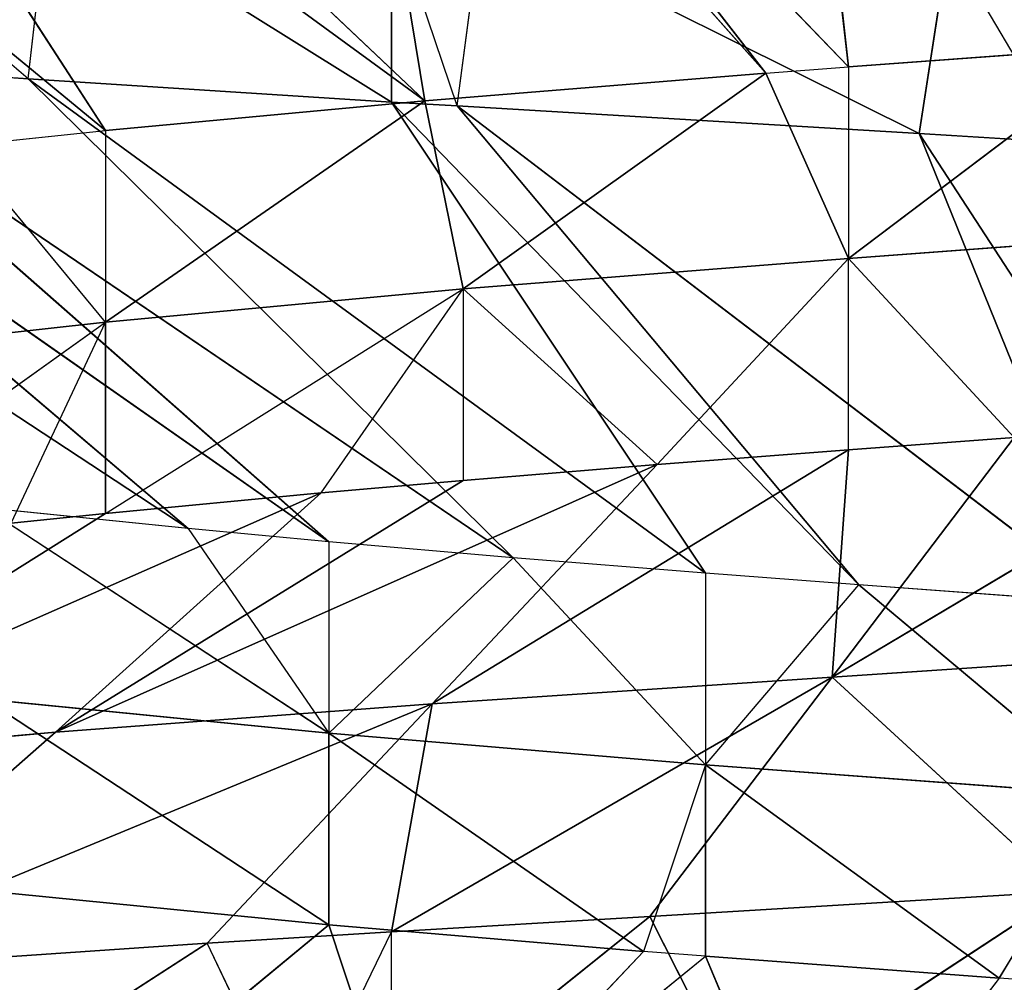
# Model space of a CAD drawing. Extents: x 186 to 416, y 0 to 124.
# Tile 41 of 256: x 244.533 to 244.983, y 36.281 to 36.721. Entities that reach past the tile are written whole.
import ezdxf

# ---------------------------------------------------------------- set-up
doc = ezdxf.new("R2010")
doc.units = 0
doc.header["$LTSCALE"] = 25.4
doc.layers.get('0').update_dxf_attribs({"color": 13, "linetype": 'CONTINUOUS'})

# ---------------------------------------------------------------- blocks, each defined once
blk = doc.blocks.new('PILLS-I-PLAFON-8266-8272_0')
at = {"color": 250}
for p, q in [((59.93306, 52.89204, 87.93906), (59.74319, 52.81132, 87.95042)), ((59.93306, 52.89204, 87.93906), (59.74319, 52.81132, 87.95042)), ((59.7861, 52.83167, 88.03535), (59.93306, 52.89204, 87.93906)), ((59.7861, 52.83167, 88.03535), (59.93306, 52.89204, 87.93906)), ((59.82643, 52.64114, 87.84105), (59.93306, 52.89204, 87.93906)), ((59.82643, 52.64114, 87.84105), (59.93306, 52.89204, 87.93906)), ((59.83388, 52.4313, 87.5623), (59.80871, 52.84188, 87.33401)), ((59.83388, 52.4313, 87.5623), (59.80871, 52.84188, 87.33401)), ((59.7861, 52.83167, 88.03535), (59.74319, 52.81132, 87.95042)), ((59.7861, 52.83167, 88.03535), (59.74319, 52.81132, 87.95042)), ((59.625, 52.74839, 88.045), (59.74319, 52.81132, 87.95042)), ((59.74319, 52.81132, 87.95042), (59.625, 52.74839, 87.9575)), ((59.82643, 52.64114, 87.84105), (59.74319, 52.81132, 87.95042)), ((59.82643, 52.64114, 87.84105), (59.74319, 52.81132, 87.95042)), ((59.625, 52.74839, 87.9575), (59.54073, 52.69685, 87.96268)), ((59.58138, 52.72245, 88.04765), (59.625, 52.74839, 87.9575)), ((59.625, 52.74839, 88.045), (59.625, 52.74839, 87.9575)), ((59.79609, 52.4095, 87.56512), (59.625, 52.74839, 87.34499)), ((59.83388, 52.4313, 87.5623), (59.625, 52.74839, 87.34499)), ((59.83388, 52.4313, 87.5623), (59.625, 52.74839, 87.34499)), ((59.625, 52.74839, 87.9575), (59.64364, 52.5378, 87.85331)), ((59.625, 52.74839, 87.9575), (59.64364, 52.5378, 87.85331)), ((59.625, 52.74839, 87.9575), (59.82643, 52.64114, 87.84105)), ((59.625, 52.74839, 87.9575), (59.82643, 52.64114, 87.84105)), ((59.64025, 52.30354, 87.57772), (59.60222, 52.73503, 87.34637)), ((59.64025, 52.30354, 87.57772), (59.60222, 52.73503, 87.34637)), ((59.79609, 52.4095, 87.56512), (59.60222, 52.73503, 87.34637)), ((59.58138, 52.72245, 88.04765), (59.54073, 52.69685, 87.96268)), ((59.82643, 52.64114, 87.84105), (60.02467, 52.72354, 87.82791)), ((59.82643, 52.64114, 87.84105), (60.02467, 52.72354, 87.82791)), ((59.54073, 52.69685, 87.96268), (59.34656, 52.55343, 87.97593)), ((59.54073, 52.69685, 87.96268), (59.34656, 52.55343, 87.97593)), ((59.38909, 52.5881, 88.06036), (59.54073, 52.69685, 87.96268)), ((59.38909, 52.5881, 88.06036), (59.54073, 52.69685, 87.96268)), ((59.54073, 52.69685, 87.96268), (59.64364, 52.5378, 87.85331)), ((59.54073, 52.69685, 87.96268), (59.64364, 52.5378, 87.85331)), ((59.82643, 52.64114, 87.84105), (59.64364, 52.5378, 87.85331)), ((59.82643, 52.64114, 87.84105), (59.64364, 52.5378, 87.85331)), ((59.90967, 52.47097, 87.73167), (59.82643, 52.64114, 87.84105)), ((59.82643, 52.64114, 87.84105), (60.02494, 52.52173, 87.72311)), ((59.82643, 52.64114, 87.84105), (60.02494, 52.52173, 87.72311)), ((59.82643, 52.64114, 87.84105), (59.83388, 52.4313, 87.7373)), ((59.82643, 52.64114, 87.84105), (59.83388, 52.4313, 87.7373)), ((59.90967, 52.47097, 87.73167), (59.82643, 52.64114, 87.84105)), ((59.64025, 52.30354, 87.57772), (59.4088, 52.60352, 87.35897)), ((59.64025, 52.30354, 87.57772), (59.4088, 52.60352, 87.35897)), ((59.64364, 52.5378, 87.85331), (59.34656, 52.55343, 87.97593)), ((59.64364, 52.5378, 87.85331), (59.34656, 52.55343, 87.97593)), ((59.47145, 52.41092, 87.8663), (59.34656, 52.55343, 87.97593)), ((59.47145, 52.41092, 87.8663), (59.34656, 52.55343, 87.97593)), ((59.49432, 52.17583, 87.59135), (59.34656, 52.55342, 87.36343)), ((59.49432, 52.17583, 87.59135), (59.34656, 52.55342, 87.36343)), ((59.64025, 52.30354, 87.57772), (59.34656, 52.55342, 87.36343)), ((59.64025, 52.30354, 87.57772), (59.34656, 52.55342, 87.36343)), ((59.47145, 52.41092, 87.8663), (59.64364, 52.5378, 87.85331)), ((59.47145, 52.41092, 87.8663), (59.64364, 52.5378, 87.85331)), ((59.74655, 52.37874, 87.74393), (59.64364, 52.5378, 87.85331)), ((59.64364, 52.5378, 87.85331), (59.83388, 52.4313, 87.7373)), ((59.74655, 52.37874, 87.74393), (59.64364, 52.5378, 87.85331)), ((59.64364, 52.5378, 87.85331), (59.83388, 52.4313, 87.7373)), ((60.02494, 52.52173, 87.63561), (59.83388, 52.4313, 87.6498)), ((60.02494, 52.52173, 87.63561), (59.83388, 52.4313, 87.6498)), ((59.83388, 52.4313, 87.5623), (59.96246, 52.49559, 87.55276)), ((59.83388, 52.4313, 87.5623), (59.96246, 52.49559, 87.55276)), ((59.83388, 52.4313, 87.6498), (59.96246, 52.49559, 87.55276)), ((59.83388, 52.4313, 87.6498), (59.96246, 52.49559, 87.55276)), ((59.90967, 52.47097, 87.73167), (59.83388, 52.4313, 87.6498)), ((59.83388, 52.4313, 87.7373), (59.90967, 52.47097, 87.73167)), ((59.49432, 52.17583, 87.59135), (59.22847, 52.44579, 87.37254)), ((59.49432, 52.17583, 87.59135), (59.22847, 52.44579, 87.37254)), ((59.65775, 52.31685, 87.66371), (59.83388, 52.4313, 87.6498)), ((59.65775, 52.31685, 87.66371), (59.83388, 52.4313, 87.6498)), ((59.83388, 52.4313, 87.6498), (59.74655, 52.37874, 87.74393)), ((59.74655, 52.37874, 87.74393), (59.83388, 52.4313, 87.7373)), ((59.79609, 52.4095, 87.56512), (59.83388, 52.4313, 87.5623)), ((59.79609, 52.4095, 87.56512), (59.83388, 52.4313, 87.6498)), ((59.83388, 52.4313, 87.7373), (59.83388, 52.4313, 87.6498)), ((59.83388, 52.4313, 87.5623), (59.83388, 52.4313, 87.6498)), ((59.31271, 52.26066, 87.88018), (59.47145, 52.41092, 87.8663)), ((59.31271, 52.26066, 87.88018), (59.47145, 52.41092, 87.8663)), ((59.47145, 52.41092, 87.8663), (59.59289, 52.26552, 87.75693)), ((59.74655, 52.37874, 87.74393), (59.47145, 52.41092, 87.8663)), ((59.74655, 52.37874, 87.74393), (59.47145, 52.41092, 87.8663)), ((59.65775, 52.31685, 87.75121), (59.47145, 52.41092, 87.8663)), ((59.65775, 52.31685, 87.75121), (59.47145, 52.41092, 87.8663)), ((59.47145, 52.41092, 87.8663), (59.59289, 52.26552, 87.75693)), ((59.64025, 52.30354, 87.57772), (59.79609, 52.4095, 87.56512)), ((59.64025, 52.30354, 87.57772), (59.79609, 52.4095, 87.56512)), ((59.79609, 52.4095, 87.56512), (59.65775, 52.31685, 87.66371)), ((59.79609, 52.4095, 87.56512), (59.65775, 52.31685, 87.66371)), ((59.65775, 52.31685, 87.66371), (59.74655, 52.37874, 87.74393)), ((59.65775, 52.31685, 87.75121), (59.74655, 52.37874, 87.74393)), ((59.49432, 52.17583, 87.67885), (59.65775, 52.31685, 87.66371)), ((59.49432, 52.17583, 87.76635), (59.65775, 52.31685, 87.66371)), ((59.49432, 52.17583, 87.67885), (59.65775, 52.31685, 87.66371)), ((59.59289, 52.26552, 87.75693), (59.65775, 52.31685, 87.66371)), ((59.59289, 52.26552, 87.75693), (59.65775, 52.31685, 87.75121)), ((59.65775, 52.31685, 87.66371), (59.64025, 52.30354, 87.57772)), ((59.65775, 52.31685, 87.66371), (59.64025, 52.30354, 87.57772)), ((59.65775, 52.31685, 87.66371), (59.65775, 52.31685, 87.75121)), ((59.49432, 52.17583, 87.59135), (59.64025, 52.30354, 87.57772)), ((59.49432, 52.17583, 87.67885), (59.64025, 52.30354, 87.57772)), ((59.49432, 52.17583, 87.59135), (59.64025, 52.30354, 87.57772)), ((59.49432, 52.17583, 87.67885), (59.64025, 52.30354, 87.57772)), ((59.59289, 52.26552, 87.75693), (59.31271, 52.26066, 87.88018)), ((59.59289, 52.26552, 87.75693), (59.31271, 52.26066, 87.88018)), ((59.49432, 52.17583, 87.76635), (59.59289, 52.26552, 87.75693)), ((59.49432, 52.17583, 87.76635), (59.31271, 52.26066, 87.88018)), ((59.49432, 52.17583, 87.76635), (59.31271, 52.26066, 87.88018)), ((59.3493, 52.01052, 87.78236), (59.49432, 52.17583, 87.67885)), ((59.49432, 52.17583, 87.67885), (59.3493, 52.01052, 87.69487)), ((59.49432, 52.17583, 87.67885), (59.3493, 52.01052, 87.69487)), ((59.42757, 52.1055, 87.59835), (59.49432, 52.17583, 87.59135)), ((59.49432, 52.17583, 87.67885), (59.42757, 52.1055, 87.59835)), ((59.45123, 52.13142, 87.77081), (59.49432, 52.17583, 87.67885)), ((59.45123, 52.13142, 87.77081), (59.49432, 52.17583, 87.76635)), ((59.49432, 52.17583, 87.59135), (59.49432, 52.17583, 87.67885)), ((59.49432, 52.17583, 87.76635), (59.49432, 52.17583, 87.67885)), ((59.53211, 49.90724, 87.77321), (59.43909, 50.00101, 87.76373)), ((59.59646, 49.85079, 87.95422), (59.43909, 50.00101, 87.85122)), ((59.43909, 50.00101, 87.85122), (59.59646, 49.85079, 87.86673)), ((59.43909, 50.00101, 87.85122), (59.59646, 49.85079, 87.86673)), ((59.59646, 49.85079, 87.86673), (59.43909, 50.00101, 87.76373)), ((59.59646, 49.85079, 87.95422), (59.43909, 50.00101, 87.93872)), ((59.59646, 49.85079, 87.95422), (59.43909, 50.00101, 87.85122)), ((59.59646, 49.85079, 87.95422), (59.43909, 50.00101, 87.93872)), ((59.53211, 49.90724, 87.77321), (59.18846, 49.71426, 87.54748)), ((59.53211, 49.90724, 87.77321), (59.18846, 49.71426, 87.54748)), ((59.53211, 49.90724, 87.77321), (59.27459, 49.62933, 87.55446)), ((59.53211, 49.90724, 87.77321), (59.27459, 49.62933, 87.55446)), ((59.53211, 49.90724, 87.77321), (59.59646, 49.85079, 87.86673)), ((59.59646, 49.85079, 87.77923), (59.53211, 49.90724, 87.77321)), ((59.59646, 49.85079, 87.77923), (59.27459, 49.62933, 87.55446)), ((59.59646, 49.85079, 87.77923), (59.27459, 49.62933, 87.55446)), ((59.59646, 49.85079, 87.77923), (59.34656, 49.56586, 87.5599)), ((59.59646, 49.85079, 87.77923), (59.34656, 49.56586, 87.5599)), ((59.46483, 49.71392, 88.06274), (59.59646, 49.85079, 87.95422)), ((59.46483, 49.71392, 88.06274), (59.59646, 49.85079, 87.95422)), ((59.59646, 49.85079, 87.77923), (59.59646, 49.85079, 87.86673)), ((59.6806, 49.78563, 87.78654), (59.59646, 49.85079, 87.77923)), ((59.76861, 49.72653, 87.88111), (59.59646, 49.85079, 87.86673)), ((59.59646, 49.85079, 87.86673), (59.6806, 49.78563, 87.78654)), ((59.59646, 49.85079, 87.95422), (59.59646, 49.85079, 87.86673)), ((59.59646, 49.85079, 87.86673), (59.74024, 49.74464, 87.96639)), ((59.74024, 49.74464, 87.96639), (59.59646, 49.85079, 87.95422)), ((59.59646, 49.85079, 87.86673), (59.74024, 49.74464, 87.96639)), ((59.76861, 49.72653, 87.88111), (59.59646, 49.85079, 87.86673)), ((59.59646, 49.85079, 87.95422), (59.59646, 49.85079, 87.86673)), ((59.63657, 49.58609, 88.07577), (59.59646, 49.85079, 87.95422)), ((59.74024, 49.74464, 87.96639), (59.59646, 49.85079, 87.95422)), ((59.63657, 49.58609, 88.07577), (59.59646, 49.85079, 87.95422)), ((59.6806, 49.78563, 87.78654), (59.34656, 49.56586, 87.5599)), ((59.6806, 49.78563, 87.78654), (59.34656, 49.56586, 87.5599)), ((59.6806, 49.78563, 87.78654), (59.45889, 49.47839, 87.56779)), ((59.6806, 49.78563, 87.78654), (59.45889, 49.47839, 87.56779)), ((59.76861, 49.72653, 87.79361), (59.6806, 49.78563, 87.78654)), ((59.76861, 49.72653, 87.88111), (59.6806, 49.78563, 87.78654)), ((59.74024, 49.74464, 87.96639), (59.63657, 49.58609, 88.07577)), ((59.76861, 49.72653, 87.96861), (59.74024, 49.74464, 87.96639)), ((59.76861, 49.72653, 87.88111), (59.74024, 49.74464, 87.96639)), ((59.76861, 49.72653, 87.79361), (59.45889, 49.47839, 87.56779)), ((59.76861, 49.72653, 87.79361), (59.45889, 49.47839, 87.56779)), ((59.76861, 49.72653, 87.79361), (59.62499, 49.3709, 87.57833)), ((59.76861, 49.72653, 87.79361), (59.62499, 49.3709, 87.57833)), ((59.63657, 49.58609, 88.07577), (59.76861, 49.72653, 87.96861)), ((59.76861, 49.72653, 87.79361), (59.76861, 49.72653, 87.88111)), ((59.83864, 49.68533, 87.79887), (59.76861, 49.72653, 87.79361)), ((59.9029, 49.65165, 87.97865), (59.76861, 49.72653, 87.88111)), ((59.76861, 49.72653, 87.88111), (59.9533, 49.6278, 87.89489)), ((59.76861, 49.72653, 87.88111), (59.9533, 49.6278, 87.89489)), ((59.76861, 49.72653, 87.88111), (59.83864, 49.68533, 87.79887)), ((59.76861, 49.72653, 87.88111), (59.76861, 49.72653, 87.96861)), ((59.9029, 49.65165, 87.97865), (59.76861, 49.72653, 87.88111)), ((59.9029, 49.65165, 87.97865), (59.76861, 49.72653, 87.96861)), ((59.9029, 49.65165, 87.97865), (59.76861, 49.72653, 87.96861)), ((59.81884, 49.48187, 88.08802), (59.76861, 49.72653, 87.96861)), ((59.81884, 49.48187, 88.08802), (59.76861, 49.72653, 87.96861)), ((59.83864, 49.68533, 87.79887), (59.62499, 49.3709, 87.57833)), ((59.83864, 49.68533, 87.79887), (59.62499, 49.3709, 87.57833)), ((59.83864, 49.68533, 87.79887), (59.65504, 49.3539, 87.58012)), ((59.83864, 49.68533, 87.79887), (59.65504, 49.3539, 87.58012)), ((59.9533, 49.6278, 87.80739), (59.83864, 49.68533, 87.79887)), ((59.9533, 49.6278, 87.89489), (59.83864, 49.68533, 87.79887)), ((59.9029, 49.65165, 87.97865), (59.81884, 49.48187, 88.08802)), ((59.9533, 49.6278, 87.98239), (59.9029, 49.65165, 87.97865)), ((59.9029, 49.65165, 87.97865), (59.9533, 49.6278, 87.89489)), ((59.9533, 49.6278, 87.80739), (59.65504, 49.3539, 87.58012)), ((59.9533, 49.6278, 87.80739), (59.65504, 49.3539, 87.58012)), ((59.9533, 49.6278, 87.80739), (59.86628, 49.25294, 87.59277)), ((59.9533, 49.6278, 87.80739), (59.86628, 49.25294, 87.59277)), ((60.00884, 49.60398, 87.81152), (59.86628, 49.25294, 87.59277)), ((60.00884, 49.60398, 87.81152), (59.86628, 49.25294, 87.59277)), ((59.45889, 49.47839, 87.56779), (59.34656, 49.56586, 87.4724)), ((59.45889, 49.47839, 87.56779), (59.34656, 49.56586, 87.5599)), ((59.62499, 49.3709, 87.57833), (59.45889, 49.47839, 87.56779)), ((59.45889, 49.47839, 87.56779), (59.46878, 49.47129, 87.48096)), ((59.62499, 49.3709, 87.57833), (59.45889, 49.47839, 87.56779)), ((59.62499, 49.3709, 87.57833), (59.46878, 49.47129, 87.48096)), ((59.62499, 49.3709, 87.57833), (59.46878, 49.47129, 87.48096)), ((59.62499, 49.3709, 87.57833), (59.625, 49.37089, 87.49083)), ((59.65504, 49.3539, 87.58012), (59.62499, 49.3709, 87.57833)), ((59.65504, 49.3539, 87.58012), (59.625, 49.37089, 87.49083)), ((59.86628, 49.25294, 87.59277), (59.65504, 49.3539, 87.58012)), ((59.65504, 49.3539, 87.58012), (59.66642, 49.34764, 87.49331)), ((59.86628, 49.25294, 87.59277), (59.65504, 49.3539, 87.58012)), ((59.86628, 49.25294, 87.59277), (59.66642, 49.34764, 87.49331)), ((59.86628, 49.25294, 87.59277), (59.66642, 49.34764, 87.49331)), ((59.86628, 49.25294, 87.59277), (59.87963, 49.24758, 87.50607)), ((59.93306, 49.22724, 87.59676), (59.86628, 49.25294, 87.59277)), ((59.93306, 49.22724, 87.59676), (59.87963, 49.24758, 87.50607))]:
    blk.add_line(p, q, dxfattribs=at)
mesh = blk.add_polyface(dxfattribs=at)
corners = [(59.7861, 52.83167, 88.03535), (59.93306, 52.89204, 87.93906), (59.74319, 52.81132, 87.95042)]
mesh.append_faces([[corners[k] for k in face] for face in [(0, 1, 2)]], dxfattribs={"color": 250})
mesh = blk.add_polyface(dxfattribs=at)
corners = [(59.93306, 52.89204, 87.93906), (59.82643, 52.64114, 87.84105), (59.74319, 52.81132, 87.95042)]
mesh.append_faces([[corners[k] for k in face] for face in [(0, 1, 2)]], dxfattribs={"color": 250})
mesh = blk.add_polyface(dxfattribs=at)
corners = [(59.7861, 52.83167, 88.03535), (59.93306, 52.89204, 88.02657), (59.93306, 52.89204, 87.93906)]
mesh.append_faces([[corners[k] for k in face] for face in [(0, 1, 2)]], dxfattribs={"color": 250})
mesh = blk.add_polyface(dxfattribs=at)
corners = [(59.96246, 52.49559, 87.55276), (59.93306, 52.89204, 87.32657), (59.80871, 52.84188, 87.33401)]
mesh.append_faces([[corners[k] for k in face] for face in [(0, 1, 2)]], dxfattribs={"color": 250})
mesh = blk.add_polyface(dxfattribs=at)
corners = [(60.02467, 52.72354, 87.82791), (59.82643, 52.64114, 87.84105), (59.93306, 52.89204, 87.93906)]
mesh.append_faces([[corners[k] for k in face] for face in [(0, 1, 2)]], dxfattribs={"color": 250})
mesh = blk.add_polyface(dxfattribs=at)
corners = [(59.83388, 52.4313, 87.5623), (59.80871, 52.84188, 87.33401), (59.625, 52.74839, 87.34499)]
mesh.append_faces([[corners[k] for k in face] for face in [(0, 1, 2)]], dxfattribs={"color": 250})
mesh = blk.add_polyface(dxfattribs=at)
corners = [(59.96246, 52.49559, 87.55276), (59.80871, 52.84188, 87.33401), (59.83388, 52.4313, 87.5623)]
mesh.append_faces([[corners[k] for k in face] for face in [(0, 1, 2)]], dxfattribs={"color": 250})
mesh = blk.add_polyface(dxfattribs=at)
corners = [(59.625, 52.74839, 88.045), (59.7861, 52.83167, 88.03535), (59.74319, 52.81132, 87.95042)]
mesh.append_faces([[corners[k] for k in face] for face in [(0, 1, 2)]], dxfattribs={"color": 250})
mesh = blk.add_polyface(dxfattribs=at)
corners = [(59.82643, 52.64114, 87.84105), (59.625, 52.74839, 87.9575), (59.74319, 52.81132, 87.95042)]
mesh.append_faces([[corners[k] for k in face] for face in [(0, 1, 2)]], dxfattribs={"color": 250})
mesh = blk.add_polyface(dxfattribs=at)
corners = [(59.64364, 52.5378, 87.85331), (59.54073, 52.69685, 87.96268), (59.625, 52.74839, 87.9575)]
mesh.append_faces([[corners[k] for k in face] for face in [(0, 1, 2)]], dxfattribs={"color": 250})
mesh = blk.add_polyface(dxfattribs=at)
corners = [(59.83388, 52.4313, 87.5623), (59.625, 52.74839, 87.34499), (59.79609, 52.4095, 87.56512)]
mesh.append_faces([[corners[k] for k in face] for face in [(0, 1, 2)]], dxfattribs={"color": 250})
mesh = blk.add_polyface(dxfattribs=at)
corners = [(59.82643, 52.64114, 87.84105), (59.64364, 52.5378, 87.85331), (59.625, 52.74839, 87.9575)]
mesh.append_faces([[corners[k] for k in face] for face in [(0, 1, 2)]], dxfattribs={"color": 250})
mesh = blk.add_polyface(dxfattribs=at)
corners = [(59.64025, 52.30354, 87.57772), (59.60222, 52.73503, 87.34637), (59.4088, 52.60352, 87.35897)]
mesh.append_faces([[corners[k] for k in face] for face in [(0, 1, 2)]], dxfattribs={"color": 250})
mesh = blk.add_polyface(dxfattribs=at)
corners = [(59.79609, 52.4095, 87.56512), (59.60222, 52.73503, 87.34637), (59.64025, 52.30354, 87.57772)]
mesh.append_faces([[corners[k] for k in face] for face in [(0, 1, 2)]], dxfattribs={"color": 250})
mesh = blk.add_polyface(dxfattribs=at)
corners = [(59.38909, 52.5881, 88.06036), (59.58138, 52.72245, 88.04765), (59.54073, 52.69685, 87.96268)]
mesh.append_faces([[corners[k] for k in face] for face in [(0, 1, 2)]], dxfattribs={"color": 250})
mesh = blk.add_polyface(dxfattribs=at)
corners = [(60.02494, 52.52173, 87.72311), (59.82643, 52.64114, 87.84105), (60.02467, 52.72354, 87.82791)]
mesh.append_faces([[corners[k] for k in face] for face in [(0, 1, 2)]], dxfattribs={"color": 250})
mesh = blk.add_polyface(dxfattribs=at)
corners = [(59.38909, 52.5881, 88.06036), (59.54073, 52.69685, 87.96268), (59.34656, 52.55343, 87.97593)]
mesh.append_faces([[corners[k] for k in face] for face in [(0, 1, 2)]], dxfattribs={"color": 250})
mesh = blk.add_polyface(dxfattribs=at)
corners = [(59.64364, 52.5378, 87.85331), (59.34656, 52.55343, 87.97593), (59.54073, 52.69685, 87.96268)]
mesh.append_faces([[corners[k] for k in face] for face in [(0, 1, 2)]], dxfattribs={"color": 250})
mesh = blk.add_polyface(dxfattribs=at)
corners = [(59.83388, 52.4313, 87.7373), (59.64364, 52.5378, 87.85331), (59.82643, 52.64114, 87.84105)]
mesh.append_faces([[corners[k] for k in face] for face in [(0, 1, 2)]], dxfattribs={"color": 250})
mesh = blk.add_polyface(dxfattribs=at)
corners = [(60.02494, 52.52173, 87.72311), (59.90967, 52.47097, 87.73167), (59.82643, 52.64114, 87.84105)]
mesh.append_faces([[corners[k] for k in face] for face in [(0, 1, 2)]], dxfattribs={"color": 250})
mesh = blk.add_polyface(dxfattribs=at)
corners = [(59.90967, 52.47097, 87.73167), (59.83388, 52.4313, 87.7373), (59.82643, 52.64114, 87.84105)]
mesh.append_faces([[corners[k] for k in face] for face in [(0, 1, 2)]], dxfattribs={"color": 250})
mesh = blk.add_polyface(dxfattribs=at)
corners = [(59.64025, 52.30354, 87.57772), (59.4088, 52.60352, 87.35897), (59.34656, 52.55342, 87.36343)]
mesh.append_faces([[corners[k] for k in face] for face in [(0, 1, 2)]], dxfattribs={"color": 250})
mesh = blk.add_polyface(dxfattribs=at)
corners = [(59.49432, 52.17583, 87.59135), (59.34656, 52.55342, 87.36343), (59.22847, 52.44579, 87.37254)]
mesh.append_faces([[corners[k] for k in face] for face in [(0, 1, 2)]], dxfattribs={"color": 250})
mesh = blk.add_polyface(dxfattribs=at)
corners = [(59.47145, 52.41092, 87.8663), (59.31271, 52.26066, 87.88018), (59.34656, 52.55343, 87.97593)]
mesh.append_faces([[corners[k] for k in face] for face in [(0, 1, 2)]], dxfattribs={"color": 250})
mesh = blk.add_polyface(dxfattribs=at)
corners = [(59.64364, 52.5378, 87.85331), (59.47145, 52.41092, 87.8663), (59.34656, 52.55343, 87.97593)]
mesh.append_faces([[corners[k] for k in face] for face in [(0, 1, 2)]], dxfattribs={"color": 250})
mesh = blk.add_polyface(dxfattribs=at)
corners = [(59.64025, 52.30354, 87.57772), (59.34656, 52.55342, 87.36343), (59.49432, 52.17583, 87.59135)]
mesh.append_faces([[corners[k] for k in face] for face in [(0, 1, 2)]], dxfattribs={"color": 250})
mesh = blk.add_polyface(dxfattribs=at)
corners = [(59.74655, 52.37874, 87.74393), (59.47145, 52.41092, 87.8663), (59.64364, 52.5378, 87.85331)]
mesh.append_faces([[corners[k] for k in face] for face in [(0, 1, 2)]], dxfattribs={"color": 250})
mesh = blk.add_polyface(dxfattribs=at)
corners = [(59.83388, 52.4313, 87.7373), (59.74655, 52.37874, 87.74393), (59.64364, 52.5378, 87.85331)]
mesh.append_faces([[corners[k] for k in face] for face in [(0, 1, 2)]], dxfattribs={"color": 250})
mesh = blk.add_polyface(dxfattribs=at)
corners = [(59.90967, 52.47097, 87.73167), (60.02494, 52.52173, 87.63561), (59.83388, 52.4313, 87.6498)]
mesh.append_faces([[corners[k] for k in face] for face in [(0, 1, 2)]], dxfattribs={"color": 250})
mesh = blk.add_polyface(dxfattribs=at)
corners = [(59.83388, 52.4313, 87.6498), (60.02494, 52.52173, 87.63561), (59.96246, 52.49559, 87.55276)]
mesh.append_faces([[corners[k] for k in face] for face in [(0, 1, 2)]], dxfattribs={"color": 250})
mesh = blk.add_polyface(dxfattribs=at)
corners = [(59.83388, 52.4313, 87.6498), (59.96246, 52.49559, 87.55276), (59.83388, 52.4313, 87.5623)]
mesh.append_faces([[corners[k] for k in face] for face in [(0, 1, 2)]], dxfattribs={"color": 250})
mesh = blk.add_polyface(dxfattribs=at)
corners = [(59.49432, 52.17583, 87.59135), (59.22847, 52.44579, 87.37254), (59.42757, 52.1055, 87.59835)]
mesh.append_faces([[corners[k] for k in face] for face in [(0, 1, 2)]], dxfattribs={"color": 250})
mesh = blk.add_polyface(dxfattribs=at)
corners = [(59.65775, 52.31685, 87.66371), (59.83388, 52.4313, 87.6498), (59.79609, 52.4095, 87.56512)]
mesh.append_faces([[corners[k] for k in face] for face in [(0, 1, 2)]], dxfattribs={"color": 250})
mesh = blk.add_polyface(dxfattribs=at)
corners = [(59.74655, 52.37874, 87.74393), (59.83388, 52.4313, 87.6498), (59.65775, 52.31685, 87.66371)]
mesh.append_faces([[corners[k] for k in face] for face in [(0, 1, 2)]], dxfattribs={"color": 250})
mesh = blk.add_polyface(dxfattribs=at)
corners = [(59.59289, 52.26552, 87.75693), (59.31271, 52.26066, 87.88018), (59.47145, 52.41092, 87.8663)]
mesh.append_faces([[corners[k] for k in face] for face in [(0, 1, 2)]], dxfattribs={"color": 250})
mesh = blk.add_polyface(dxfattribs=at)
corners = [(59.74655, 52.37874, 87.74393), (59.65775, 52.31685, 87.75121), (59.47145, 52.41092, 87.8663)]
mesh.append_faces([[corners[k] for k in face] for face in [(0, 1, 2)]], dxfattribs={"color": 250})
mesh = blk.add_polyface(dxfattribs=at)
corners = [(59.65775, 52.31685, 87.75121), (59.59289, 52.26552, 87.75693), (59.47145, 52.41092, 87.8663)]
mesh.append_faces([[corners[k] for k in face] for face in [(0, 1, 2)]], dxfattribs={"color": 250})
mesh = blk.add_polyface(dxfattribs=at)
corners = [(59.65775, 52.31685, 87.66371), (59.79609, 52.4095, 87.56512), (59.64025, 52.30354, 87.57772)]
mesh.append_faces([[corners[k] for k in face] for face in [(0, 1, 2)]], dxfattribs={"color": 250})
mesh = blk.add_polyface(dxfattribs=at)
corners = [(59.49432, 52.17583, 87.67885), (59.65775, 52.31685, 87.66371), (59.64025, 52.30354, 87.57772)]
mesh.append_faces([[corners[k] for k in face] for face in [(0, 1, 2)]], dxfattribs={"color": 250})
mesh = blk.add_polyface(dxfattribs=at)
corners = [(59.49432, 52.17583, 87.76635), (59.65775, 52.31685, 87.66371), (59.49432, 52.17583, 87.67885)]
mesh.append_faces([[corners[k] for k in face] for face in [(0, 1, 2)]], dxfattribs={"color": 250})
mesh = blk.add_polyface(dxfattribs=at)
corners = [(59.49432, 52.17583, 87.67885), (59.64025, 52.30354, 87.57772), (59.49432, 52.17583, 87.59135)]
mesh.append_faces([[corners[k] for k in face] for face in [(0, 1, 2)]], dxfattribs={"color": 250})
mesh = blk.add_polyface(dxfattribs=at)
corners = [(59.59289, 52.26552, 87.75693), (59.49432, 52.17583, 87.76635), (59.31271, 52.26066, 87.88018)]
mesh.append_faces([[corners[k] for k in face] for face in [(0, 1, 2)]], dxfattribs={"color": 250})
mesh = blk.add_polyface(dxfattribs=at)
corners = [(59.49432, 52.17583, 87.76635), (59.45123, 52.13142, 87.77081), (59.31271, 52.26066, 87.88018)]
mesh.append_faces([[corners[k] for k in face] for face in [(0, 1, 2)]], dxfattribs={"color": 250})
mesh = blk.add_polyface(dxfattribs=at)
corners = [(59.49432, 52.17583, 87.67885), (59.3493, 52.01052, 87.69487), (59.3493, 52.01052, 87.78236)]
mesh.append_faces([[corners[k] for k in face] for face in [(0, 1, 2)]], dxfattribs={"color": 250})
mesh = blk.add_polyface(dxfattribs=at)
corners = [(59.49432, 52.17583, 87.67885), (59.42757, 52.1055, 87.59835), (59.3493, 52.01052, 87.69487)]
mesh.append_faces([[corners[k] for k in face] for face in [(0, 1, 2)]], dxfattribs={"color": 250})
mesh = blk.add_polyface(dxfattribs=at)
corners = [(59.53211, 49.90724, 87.77321), (59.43909, 50.00101, 87.76373), (59.18846, 49.71426, 87.54748)]
mesh.append_faces([[corners[k] for k in face] for face in [(0, 1, 2)]], dxfattribs={"color": 250})
mesh = blk.add_polyface(dxfattribs=at)
corners = [(59.46483, 49.71392, 88.06274), (59.30672, 49.86507, 88.04883), (59.43909, 50.00101, 87.93872)]
mesh.append_faces([[corners[k] for k in face] for face in [(0, 1, 2)]], dxfattribs={"color": 250})
mesh = blk.add_polyface(dxfattribs=at)
corners = [(59.59646, 49.85079, 87.95422), (59.43909, 50.00101, 87.85122), (59.59646, 49.85079, 87.86673)]
mesh.append_faces([[corners[k] for k in face] for face in [(0, 1, 2)]], dxfattribs={"color": 250})
mesh = blk.add_polyface(dxfattribs=at)
corners = [(59.59646, 49.85079, 87.86673), (59.43909, 50.00101, 87.85122), (59.43909, 50.00101, 87.76373)]
mesh.append_faces([[corners[k] for k in face] for face in [(0, 1, 2)]], dxfattribs={"color": 250})
mesh = blk.add_polyface(dxfattribs=at)
corners = [(59.59646, 49.85079, 87.95422), (59.43909, 50.00101, 87.93872), (59.43909, 50.00101, 87.85122)]
mesh.append_faces([[corners[k] for k in face] for face in [(0, 1, 2)]], dxfattribs={"color": 250})
mesh = blk.add_polyface(dxfattribs=at)
corners = [(59.59646, 49.85079, 87.95422), (59.46483, 49.71392, 88.06274), (59.43909, 50.00101, 87.93872)]
mesh.append_faces([[corners[k] for k in face] for face in [(0, 1, 2)]], dxfattribs={"color": 250})
mesh = blk.add_polyface(dxfattribs=at)
corners = [(59.53211, 49.90724, 87.77321), (59.18846, 49.71426, 87.54748), (59.27459, 49.62933, 87.55446)]
mesh.append_faces([[corners[k] for k in face] for face in [(0, 1, 2)]], dxfattribs={"color": 250})
mesh = blk.add_polyface(dxfattribs=at)
corners = [(59.59646, 49.85079, 87.77923), (59.53211, 49.90724, 87.77321), (59.27459, 49.62933, 87.55446)]
mesh.append_faces([[corners[k] for k in face] for face in [(0, 1, 2)]], dxfattribs={"color": 250})
mesh = blk.add_polyface(dxfattribs=at)
corners = [(59.59646, 49.85079, 87.77923), (59.27459, 49.62933, 87.55446), (59.34656, 49.56586, 87.5599)]
mesh.append_faces([[corners[k] for k in face] for face in [(0, 1, 2)]], dxfattribs={"color": 250})
mesh = blk.add_polyface(dxfattribs=at)
corners = [(59.6806, 49.78563, 87.78654), (59.59646, 49.85079, 87.77923), (59.34656, 49.56586, 87.5599)]
mesh.append_faces([[corners[k] for k in face] for face in [(0, 1, 2)]], dxfattribs={"color": 250})
mesh = blk.add_polyface(dxfattribs=at)
corners = [(59.63657, 49.58609, 88.07577), (59.46483, 49.71392, 88.06274), (59.59646, 49.85079, 87.95422)]
mesh.append_faces([[corners[k] for k in face] for face in [(0, 1, 2)]], dxfattribs={"color": 250})
mesh = blk.add_polyface(dxfattribs=at)
corners = [(59.76861, 49.72653, 87.88111), (59.59646, 49.85079, 87.86673), (59.6806, 49.78563, 87.78654)]
mesh.append_faces([[corners[k] for k in face] for face in [(0, 1, 2)]], dxfattribs={"color": 250})
mesh = blk.add_polyface(dxfattribs=at)
corners = [(59.74024, 49.74464, 87.96639), (59.59646, 49.85079, 87.95422), (59.59646, 49.85079, 87.86673)]
mesh.append_faces([[corners[k] for k in face] for face in [(0, 1, 2)]], dxfattribs={"color": 250})
mesh = blk.add_polyface(dxfattribs=at)
corners = [(59.74024, 49.74464, 87.96639), (59.59646, 49.85079, 87.86673), (59.76861, 49.72653, 87.88111)]
mesh.append_faces([[corners[k] for k in face] for face in [(0, 1, 2)]], dxfattribs={"color": 250})
mesh = blk.add_polyface(dxfattribs=at)
corners = [(59.74024, 49.74464, 87.96639), (59.63657, 49.58609, 88.07577), (59.59646, 49.85079, 87.95422)]
mesh.append_faces([[corners[k] for k in face] for face in [(0, 1, 2)]], dxfattribs={"color": 250})
mesh = blk.add_polyface(dxfattribs=at)
corners = [(59.6806, 49.78563, 87.78654), (59.34656, 49.56586, 87.5599), (59.45889, 49.47839, 87.56779)]
mesh.append_faces([[corners[k] for k in face] for face in [(0, 1, 2)]], dxfattribs={"color": 250})
mesh = blk.add_polyface(dxfattribs=at)
corners = [(59.76861, 49.72653, 87.79361), (59.6806, 49.78563, 87.78654), (59.45889, 49.47839, 87.56779)]
mesh.append_faces([[corners[k] for k in face] for face in [(0, 1, 2)]], dxfattribs={"color": 250})
mesh = blk.add_polyface(dxfattribs=at)
corners = [(59.76861, 49.72653, 87.79361), (59.45889, 49.47839, 87.56779), (59.62499, 49.3709, 87.57833)]
mesh.append_faces([[corners[k] for k in face] for face in [(0, 1, 2)]], dxfattribs={"color": 250})
mesh = blk.add_polyface(dxfattribs=at)
corners = [(59.83864, 49.68533, 87.79887), (59.76861, 49.72653, 87.79361), (59.62499, 49.3709, 87.57833)]
mesh.append_faces([[corners[k] for k in face] for face in [(0, 1, 2)]], dxfattribs={"color": 250})
mesh = blk.add_polyface(dxfattribs=at)
corners = [(59.81884, 49.48187, 88.08802), (59.63657, 49.58609, 88.07577), (59.76861, 49.72653, 87.96861)]
mesh.append_faces([[corners[k] for k in face] for face in [(0, 1, 2)]], dxfattribs={"color": 250})
mesh = blk.add_polyface(dxfattribs=at)
corners = [(59.9029, 49.65165, 87.97865), (59.76861, 49.72653, 87.88111), (59.9533, 49.6278, 87.89489)]
mesh.append_faces([[corners[k] for k in face] for face in [(0, 1, 2)]], dxfattribs={"color": 250})
mesh = blk.add_polyface(dxfattribs=at)
corners = [(59.9533, 49.6278, 87.89489), (59.76861, 49.72653, 87.88111), (59.83864, 49.68533, 87.79887)]
mesh.append_faces([[corners[k] for k in face] for face in [(0, 1, 2)]], dxfattribs={"color": 250})
mesh = blk.add_polyface(dxfattribs=at)
corners = [(59.9029, 49.65165, 87.97865), (59.76861, 49.72653, 87.96861), (59.76861, 49.72653, 87.88111)]
mesh.append_faces([[corners[k] for k in face] for face in [(0, 1, 2)]], dxfattribs={"color": 250})
mesh = blk.add_polyface(dxfattribs=at)
corners = [(59.9029, 49.65165, 87.97865), (59.81884, 49.48187, 88.08802), (59.76861, 49.72653, 87.96861)]
mesh.append_faces([[corners[k] for k in face] for face in [(0, 1, 2)]], dxfattribs={"color": 250})
mesh = blk.add_polyface(dxfattribs=at)
corners = [(59.83864, 49.68533, 87.79887), (59.62499, 49.3709, 87.57833), (59.65504, 49.3539, 87.58012)]
mesh.append_faces([[corners[k] for k in face] for face in [(0, 1, 2)]], dxfattribs={"color": 250})
mesh = blk.add_polyface(dxfattribs=at)
corners = [(59.9533, 49.6278, 87.80739), (59.83864, 49.68533, 87.79887), (59.65504, 49.3539, 87.58012)]
mesh.append_faces([[corners[k] for k in face] for face in [(0, 1, 2)]], dxfattribs={"color": 250})
mesh = blk.add_polyface(dxfattribs=at)
corners = [(59.9533, 49.6278, 87.80739), (59.65504, 49.3539, 87.58012), (59.86628, 49.25294, 87.59277)]
mesh.append_faces([[corners[k] for k in face] for face in [(0, 1, 2)]], dxfattribs={"color": 250})
mesh = blk.add_polyface(dxfattribs=at)
corners = [(60.00884, 49.60398, 87.81152), (59.9533, 49.6278, 87.80739), (59.86628, 49.25294, 87.59277)]
mesh.append_faces([[corners[k] for k in face] for face in [(0, 1, 2)]], dxfattribs={"color": 250})
mesh = blk.add_polyface(dxfattribs=at)
corners = [(60.00884, 49.60398, 87.81152), (59.86628, 49.25294, 87.59277), (59.93306, 49.22724, 87.59676)]
mesh.append_faces([[corners[k] for k in face] for face in [(0, 1, 2)]], dxfattribs={"color": 250})
mesh = blk.add_polyface(dxfattribs=at)
corners = [(59.62499, 49.3709, 87.57833), (59.45889, 49.47839, 87.56779), (59.46878, 49.47129, 87.48096)]
mesh.append_faces([[corners[k] for k in face] for face in [(0, 1, 2)]], dxfattribs={"color": 250})
mesh = blk.add_polyface(dxfattribs=at)
corners = [(59.62499, 49.3709, 87.57833), (59.46878, 49.47129, 87.48096), (59.625, 49.37089, 87.49083)]
mesh.append_faces([[corners[k] for k in face] for face in [(0, 1, 2)]], dxfattribs={"color": 250})
mesh = blk.add_polyface(dxfattribs=at)
corners = [(59.86628, 49.25294, 87.59277), (59.65504, 49.3539, 87.58012), (59.66642, 49.34764, 87.49331)]
mesh.append_faces([[corners[k] for k in face] for face in [(0, 1, 2)]], dxfattribs={"color": 250})
mesh = blk.add_polyface(dxfattribs=at)
corners = [(59.86628, 49.25294, 87.59277), (59.66642, 49.34764, 87.49331), (59.87963, 49.24758, 87.50607)]
mesh.append_faces([[corners[k] for k in face] for face in [(0, 1, 2)]], dxfattribs={"color": 250})
mesh = blk.add_polyface(dxfattribs=at)
corners = [(77.6, 30.05964, 90.26167), (43.6, 30.05964, 0.26166), (43.6, 30.05964, 90.26167)]
mesh.append_faces([[corners[k] for k in face] for face in [(0, 1, 2)]], dxfattribs={"color": 250})
mesh = blk.add_polyface(dxfattribs=at)
corners = [(77.6, 30.05964, 90.26167), (77.6, 30.05964, 0.26166), (43.6, 30.05964, 0.26166)]
mesh.append_faces([[corners[k] for k in face] for face in [(0, 1, 2)]], dxfattribs={"color": 250})
mesh = blk.add_polyface(dxfattribs=at)
corners = [(40.6, 27.05964, 90.26167), (80.6, 27.05964, 0.26166), (80.6, 27.05964, 90.26167)]
mesh.append_faces([[corners[k] for k in face] for face in [(0, 1, 2)]], dxfattribs={"color": 250})
mesh = blk.add_polyface(dxfattribs=at)
corners = [(40.6, 27.05964, 90.26167), (40.6, 27.05964, 0.26166), (80.6, 27.05964, 0.26166)]
mesh.append_faces([[corners[k] for k in face] for face in [(0, 1, 2)]], dxfattribs={"color": 250})

msp = doc.modelspace()

# ---------------------------------------------------------------- block references
at = {"color": 0, "extrusion": (0, -1, -3.88578e-16)}
msp.add_blockref('PILLS-I-PLAFON-8266-8272_0', (185.07765, 1965.15091, -124.26167), dxfattribs=at)

doc.saveas('drawing.dxf')
